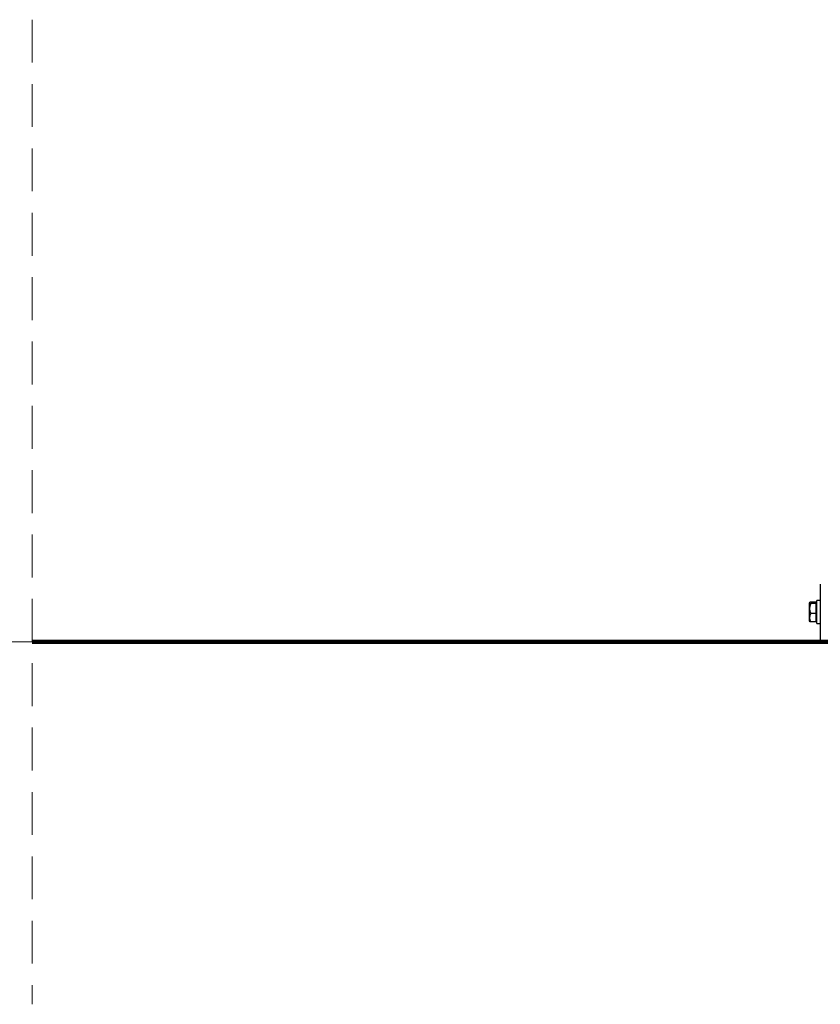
# Model space of a CAD drawing. Header units: inches. Extents: x 53216 to 117387, y -66787 to -22834.
# Tile 61 of 256: x 60547 to 60603, y -30385 to -30316. Entities that reach past the tile are written whole.
import ezdxf

# ---------------------------------------------------------------- set-up
doc = ezdxf.new("R2010")
doc.units = ezdxf.units.IN
doc.header["$MEASUREMENT"] = 0
doc.linetypes.add('HIDDEN', pattern=[0.375, 0.25, -0.125])
doc.layers.get('0').update_dxf_attribs({"lineweight": 0})
doc.layers.add('FAKRO LOFT LADDERS', color=7, linetype='Continuous')
doc.layers.add('p--przekrój-cienki', color=2, linetype='Continuous', lineweight=5)

msp = doc.modelspace()

# ---------------------------------------------------------------- linework, layer by layer
at = {"linetype": 'HIDDEN', "ltscale": 12}
msp.add_line((60547.538, -30316.337), (60547.538, -30385.181), dxfattribs=at)
at = {"linetype": 'Continuous', "ltscale": 12}
msp.add_line((60547.538, -30359.84), (60518.498, -30359.84), dxfattribs=at)
at = {"const_width": 0.3}
msp.add_lwpolyline([(60978.915, -30359.84), (60547.538, -30359.84)], dxfattribs=at)
at = {"layer": 'FAKRO LOFT LADDERS', "color": 7, "linetype": 'Continuous'}
for p, q in [((60602.672, -30355.802), (60602.672, -30359.702)), ((60601.918, -30357.095), (60601.892, -30357.127)), ((60601.892, -30357.127), (60601.892, -30358.377)), ((60602.372, -30357.055), (60601.997, -30357.055)), ((60602.372, -30357.162), (60601.997, -30357.162)), ((60602.372, -30357.162), (60602.372, -30357.055)), ((60602.422, -30357.127), (60602.372, -30357.127)), ((60602.372, -30357.859), (60602.372, -30357.162)), ((60602.672, -30356.939), (60602.422, -30356.952)), ((60602.422, -30358.552), (60602.422, -30356.952)), ((60602.372, -30357.859), (60601.997, -30357.859)), ((60602.372, -30358.449), (60602.372, -30357.859)), ((60601.892, -30358.377), (60601.918, -30358.409)), ((60602.372, -30358.449), (60601.997, -30358.449)), ((60602.372, -30358.377), (60602.422, -30358.377)), ((60602.422, -30358.552), (60602.672, -30358.565))]:
    msp.add_line(p, q, dxfattribs=at)
for centre, radius, start, end in [((60602.677, -30357.511), 0.764, 152.86631, 207.13369), ((60602.471, -30358.154), 0.558, 148.10541, 211.89459)]:
    msp.add_arc(centre, radius, start, end, dxfattribs=at)
for points, knots in [([(60601.997, -30357.055), (60601.972, -30357.064), (60601.951, -30357.073), (60601.929, -30357.086), (60601.923, -30357.09), (60601.917, -30357.097), (60601.915, -30357.1), (60601.913, -30357.104), (60601.913, -30357.107), (60601.913, -30357.118), (60601.921, -30357.127), (60601.943, -30357.14), (60601.952, -30357.145), (60601.973, -30357.154), (60601.985, -30357.158), (60601.997, -30357.162)], [0, 0, 0, 0, 0.25, 0.25, 0.375, 0.375, 0.4375, 0.4375, 0.5, 0.5, 0.75, 0.75, 0.875, 0.875, 1, 1, 1, 1]), ([(60601.997, -30358.449), (60601.972, -30358.44), (60601.951, -30358.432), (60601.929, -30358.418), (60601.923, -30358.414), (60601.919, -30358.409), (60601.919, -30358.409), (60601.918, -30358.409)], [0, 0, 0, 0, 0.25, 0.25, 0.375, 0.375, 0.3791771, 0.3791771, 0.3791771, 0.3791771])]:
    msp.add_open_spline(points, degree=3, knots=knots, dxfattribs=at)
at = {"layer": 'p--przekrój-cienki', "linetype": 'Continuous', "ltscale": 35}
msp.add_line((60547.538, -30359.84), (60627.953, -30359.84), dxfattribs=at)

doc.saveas('drawing.dxf')
